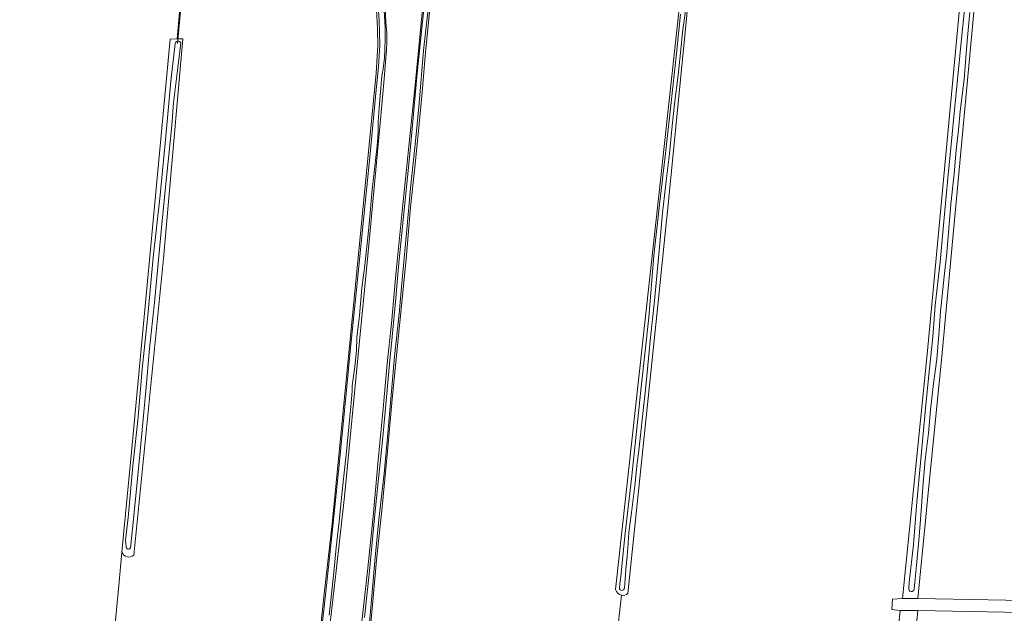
# Model space of a CAD drawing. Header units: metres. Extents: x 149984 to 156489, y 469398 to 478068.
# Tile 33 of 256: x 151924 to 152197, y 470759 to 470924. Entities that reach past the tile are written whole.
import ezdxf

# ---------------------------------------------------------------- set-up
doc = ezdxf.new("R2010")
doc.units = ezdxf.units.M
doc.header["$LTSCALE"] = 0.75
for name, color, linetype, lineweight in [('B-WE-GR-GRAS-GV', 252, 'Continuous', 13), ('B-WE-KW-KUNSTWERK_DUIKER-G', 6, 'Continuous', 18), ('B-WE-OG-TERREIN_ERF-GV', 252, 'Continuous', 18), ('B-WE-OG-TERREIN_OEVER-GV', 252, 'Continuous', 18), ('B-WE-OG-WATER-GV', 252, 'Continuous', 18), ('B-WE-OG-WATER_SLOOT-GV', 252, 'Continuous', 18)]:
    doc.layers.add(name, color=color, linetype=linetype, lineweight=lineweight)

msp = doc.modelspace()

# ---------------------------------------------------------------- linework, layer by layer
at = {"layer": 'B-WE-GR-GRAS-GV', "flags": 128}
for points in [[(152235.164, 471021.612), (152195.344, 471006.523), (152187.149, 471003.37), (152189.335, 470999.854), (152189.719, 471000), (152194.11, 471001.675), (152195.287, 470998.481), (152192.774, 470970.832), (152179.677, 470830.073), (152175.585, 470788.415), (152175.198, 470784.484), (152173.062, 470762.737), (152212.221, 470762.075)], [(152175.777, 470831.665), (152187.816, 470960.517), (152191.255, 470996.765), (152190.911, 470997.318), (152189.335, 470999.854), (152187.149, 471003.37), (152178.387, 471000), (152167.417, 470995.78), (152140.812, 470986.104), (152126.517, 470981.051), (152117.672, 470977.997), (152111.816, 470975.976), (152111.142, 470963.396), (152111.83, 470963.29), (152112.094, 470963.079), (152112.592, 470962.706), (152103.447, 470869.441), (152103.2, 470867.056), (152101.032, 470846.084), (152092.515, 470764.15)], [(152089.125, 470765.273), (152100.279, 470867.329), (152100.542, 470869.74), (152110.219, 470958.279), (152110.454, 470962.814), (152111.142, 470963.396), (152111.816, 470975.976)], [(152022.94, 470921.161), (152022.837, 470924.847), (152022.429, 470931.018), (152021.211, 470946.844), (152020.276, 470954.491), (152019.844, 470954.376), (152017.602, 470953.781), (151991.913, 470947.406), (151984.744, 470945.52), (151979.57, 470944.26), (151972.329, 470942.352), (151971.493, 470941.255), (151970.959, 470941.114), (151970.551, 470941.006), (151969.298, 470940.675), (151967.308, 470918.32), (151968.934, 470918.325), (151963.511, 470857.294), (151955.271, 470774.797)], [(151949.598, 470750.024), (151951.135, 470766.394), (151952.001, 470775.622), (151954.713, 470804.506), (151965.399, 470918.313), (151967.308, 470918.32), (151969.298, 470940.675), (151968.06, 470940.349), (151967.802, 470940.281), (151967.433, 470940.183), (151966.224, 470939.864), (151942.371, 470934.368), (151940.777, 470934.001), (151922.63, 470930.056)], [(152037.4, 470925.67), (152036.29, 470914.64), (152035.38, 470903.41), (152034.34, 470892.81), (152033.37, 470882.66), (152032.15, 470871.58), (152031.02, 470858.11), (152027.08, 470818.19), (152025.77, 470803.71), (152024.3, 470788.12), (152022.73, 470773.47), (152020.96, 470753.83)], [(151952.001, 470775.622), (151951.135, 470766.394), (151949.598, 470750.024), (151949.359, 470747.482), (151948.845, 470736.731), (151954.077, 470736.162), (151962.865, 470734.858), (151982.99, 470731.872), (151986.325, 470731.378), (152002.817, 470728.931), (152003.61, 470729.779), (152004.015, 470730.649), (152004.616, 470733.344), (152004.663, 470733.681), (152002.279, 470734.64), (152002.775, 470738.774), (152005.343, 470738.573), (152005.6, 470740.424), (152006.747, 470750.841), (152008.16, 470764.07), (152010.345, 470783.492), (152022.589, 470908.842), (152023.082, 470916.548), (152022.94, 470921.161)], [(152167.148, 470749.611), (152168.104, 470759.433), (152165.855, 470759.698), (152165.988, 470762.608), (152168.766, 470762.741), (152175.777, 470831.665)], [(152088.58, 470744.83), (152090.733, 470763.689)], [(152090.733, 470763.689), (152088.58, 470744.83)]]:
    msp.add_lwpolyline(points, dxfattribs=at)
at = {"layer": 'B-WE-GR-GRAS-GV'}
for points in [[(151955.271, 470774.797, -0.5251354), (151952.001, 470775.622)], [(152090.733, 470763.689, -0.2938977), (152089.125, 470765.273)], [(152092.515, 470764.15, -0.2329715), (152090.733, 470763.689)]]:
    msp.add_lwpolyline(points, format="xyb", dxfattribs=at)
at = {"layer": 'B-WE-GR-GRAS-GV', "flags": 128}
msp.add_lwpolyline([(152225.982, 470758.416), (152173.066, 470759.474), (152166.848, 470695.048), (152153.619, 470561.83), (152144.086, 470447.051), (152143.697, 470442.371), (152145.152, 470440.651), (152147.225, 470440.193), (152193.042, 470430.068), (152194.232, 470430.861), (152202.964, 470528.757), (152218.971, 470680.099)], close=True, dxfattribs=at)
at = {"layer": 'B-WE-KW-KUNSTWERK_DUIKER-G', "flags": 128}
msp.add_lwpolyline([(151969.752, 470941.879), (151967.407, 470917.086)], dxfattribs=at)
at = {"layer": 'B-WE-OG-TERREIN_ERF-GV', "flags": 128}
for points in [[(152018.371, 470753.886), (152020.212, 470770.383), (152021.762, 470785.608), (152023.188, 470801.202), (152024.584, 470815.613), (152025.675, 470828.094), (152026.865, 470839.233), (152028.101, 470852.857), (152029.865, 470870.448), (152031.738, 470889.329), (152033.302, 470904.515), (152035.101, 470922.744), (152036.741, 470939.945)], [(152024.97, 470929.7), (152025.28, 470922.95), (152025.53, 470919.91), (152025.59, 470918.69), (152025.55, 470917.21), (152025.47, 470915.37), (152024.82, 470907.29), (152024.03, 470897.88), (152020.17, 470857.15), (152018.17, 470836.25), (152013.8, 470791.1), (152011.49, 470770.46), (152008.46, 470743.96)], [(152447.417, 470758.084), (152403.363, 470758.878), (152399.528, 470758.813), (152368.175, 470759.342), (152364.803, 470759.413), (152363.134, 470759.448), (152299.639, 470760.594), (152298.738, 470760.618), (152294.858, 470760.723), (152229.903, 470761.649), (152225.582, 470761.811), (152212.221, 470762.075), (152173.062, 470762.737), (152168.766, 470762.741), (152165.988, 470762.608), (152165.855, 470759.698), (152168.104, 470759.433), (152173.066, 470759.474), (152225.982, 470758.416)]]:
    msp.add_lwpolyline(points, dxfattribs=at)
at = {"layer": 'B-WE-OG-TERREIN_OEVER-GV', "flags": 128}
for points in [[(152187.816, 470960.517), (152175.777, 470831.665), (152168.766, 470762.741), (152173.062, 470762.737), (152175.198, 470784.484), (152175.585, 470788.415), (152179.677, 470830.073), (152192.774, 470970.832)], [(152019.032, 470736.249), (152019.81, 470742.95), (152020.96, 470753.83), (152022.73, 470773.47), (152024.3, 470788.12), (152025.77, 470803.71), (152027.08, 470818.19), (152031.02, 470858.11), (152032.15, 470871.58), (152033.37, 470882.66), (152034.34, 470892.81), (152035.38, 470903.41), (152036.29, 470914.64), (152037.4, 470925.67), (152038.55, 470935.85), (152039.36, 470943.98), (152040.07, 470950), (152040.798, 470956.359), (152041.19, 470959.78), (152041.22, 470960.415), (152041.23, 470960.62), (152041.406, 470961.189), (152041.157, 470961.115), (152040.34, 470960.765)], [(152112.592, 470962.706), (152112.094, 470963.079), (152111.83, 470963.29), (152111.142, 470963.396), (152110.454, 470962.814), (152110.219, 470958.279), (152100.542, 470869.74), (152100.279, 470867.329), (152089.125, 470765.273)], [(152092.515, 470764.15), (152101.032, 470846.084), (152103.2, 470867.056), (152103.447, 470869.441), (152112.592, 470962.706)], [(152040.34, 470960.765), (152039.93, 470956.053), (152038.691, 470941.259), (152036.965, 470925.771), (152035.779, 470915.147), (152034.523, 470900.476), (152033.55, 470889.878), (152032.18, 470876.889), (152031.084, 470865.396), (152029.919, 470852.408), (152029.019, 470841.984), (152027.664, 470830.078), (152026.831, 470820.393), (152025.819, 470808.638), (152024.793, 470797.547), (152023.48, 470785.593), (152022.341, 470774.222), (152021.362, 470763.469), (152020.525, 470754.17), (152019.208, 470741.763), (152018.6, 470737.117)], [(152008.46, 470743.96), (152011.49, 470770.46), (152013.8, 470791.1), (152018.17, 470836.25), (152020.17, 470857.15), (152024.03, 470897.88), (152024.82, 470907.29), (152025.47, 470915.37), (152025.55, 470917.21), (152025.59, 470918.69), (152025.53, 470919.91), (152025.28, 470922.95), (152024.97, 470929.7), (152024.51, 470934.37), (152023.92, 470940.8), (152023.31, 470946.97), (152023.29, 470950.01), (152023.14, 470952.51), (152023.07, 470954.43), (152023.08, 470954.87), (152023.131, 470955.249), (152022.775, 470955.155), (152022.451, 470955.069)], [(152036.741, 470939.945), (152035.101, 470922.744), (152033.302, 470904.515), (152031.738, 470889.329), (152029.865, 470870.448), (152028.101, 470852.857), (152026.865, 470839.233), (152025.675, 470828.094), (152024.584, 470815.613), (152023.188, 470801.202), (152021.762, 470785.608), (152020.212, 470770.383), (152018.371, 470753.886)], [(152006.169, 470742.296), (152008.645, 470764.604), (152010.507, 470781.941), (152012.47, 470800.826), (152014.255, 470819.719), (152015.521, 470832.476), (152017.015, 470847.721), (152019.059, 470868.016), (152020.858, 470885.447), (152022.432, 470902.218), (152023.244, 470910.719), (152023.621, 470916.562), (152023.464, 470923.623), (152022.705, 470933.697)], [(152019.354, 470757.469), (152020.771, 470770.51), (152022.135, 470785.168), (152023.188, 470795.173), (152024.327, 470806.712), (152025.36, 470817.752), (152026.32, 470828.047), (152027.076, 470835.509), (152028.038, 470846.263), (152028.833, 470855.079), (152029.822, 470865.334), (152031.797, 470884.49), (152032.787, 470895.425), (152033.991, 470908.848), (152035.396, 470922.238), (152036.549, 470933.068)], [(152170.539, 470765.63), (152170.634, 470767.217), (152171.841, 470777.781), (152172.694, 470788.508), (152173.93, 470801.506), (152175.189, 470815.612), (152176.147, 470824.939), (152177.254, 470835.501), (152177.848, 470844.195), (152179.276, 470856.364), (152180.442, 470869.588), (152181.403, 470879.603), (152182.327, 470888.963), (152183.307, 470899.532), (152184.071, 470907.052), (152185.381, 470920.177), (152186.452, 470930.949)], [(152024.743, 470927.783), (152025.086, 470921.54), (152025.11, 470918.872), (152024.981, 470914.898), (152024.957, 470913.01), (152024.772, 470911.629), (152024.532, 470909.994), (152024.233, 470908.571), (152024.097, 470907.273), (152023.907, 470904.653), (152023.43, 470899.157), (152023.167, 470895.284), (152023.182, 470893.646), (152023.186, 470892.314), (152022.859, 470888.582), (152022.133, 470882.127), (152021.525, 470876.441), (152020.987, 470869.988), (152020.405, 470864.051), (152019.416, 470855.471), (152018.588, 470849.015), (152018.227, 470844.71), (152017.958, 470841.441), (152017.268, 470835.331), (152017.151, 470831.757), (152016.69, 470827.295), (152016.137, 470823.317), (152015.986, 470821.788), (152015.967, 470820.48), (152015.676, 470817.037), (152015.278, 470813.359), (152014.875, 470808.506), (152014.252, 470802.749), (152013.528, 470796.059), (152013.003, 470790.75), (152012.357, 470784.202), (152011.536, 470776.971), (152011.008, 470771.959), (152010.304, 470764.792), (152009.548, 470758.156)], [(152108.55, 470926.143), (152107.735, 470920.176), (152107.274, 470915.415), (152106.489, 470908.263), (152105.432, 470900.25), (152104.766, 470893.249), (152103.958, 470885.565), (152103.227, 470879.663), (152102.175, 470870.028), (152101.356, 470861.43), (152100.625, 470853.467), (152099.903, 470845.513), (152098.846, 470835.365), (152098.1, 470827.586), (152097.397, 470820.818), (152096.761, 470815.071), (152096.19, 470809.866), (152095.451, 470803.208), (152095.141, 470800.494), (152094.485, 470794.129), (152093.547, 470786.664), (152092.808, 470781.088), (152092.585, 470778.16), (152092.368, 470774.553), (152092.083, 470771.873), (152091.772, 470768.258), (152091.572, 470765.682)], [(152187.507, 470925.694), (152186.763, 470917.763), (152185.909, 470907.144), (152184.814, 470898.135), (152184.313, 470893.052), (152183.709, 470887.389), (152183.146, 470880.827), (152182.265, 470872.366), (152181.645, 470865.628), (152181.142, 470858.865), (152180.336, 470852.31), (152179.357, 470842.58), (152178.984, 470837.28), (152178.291, 470829.332), (152177.437, 470822.516), (152176.612, 470815.18), (152176.065, 470808.762), (152175.073, 470801.29), (152174.444, 470793.729), (152173.991, 470787.152), (152173.416, 470780.028), (152172.724, 470771.954), (152172.236, 470767.316), (152172.052, 470765.358)], [(152022.837, 470924.847), (152022.94, 470921.161), (152023.082, 470916.548), (152022.589, 470908.842), (152010.345, 470783.492), (152008.16, 470764.07), (152006.747, 470750.841)], [(152090.173, 470765.704), (152090.378, 470767.696), (152090.522, 470768.925), (152091.646, 470780.072), (152093.622, 470796.873), (152096.243, 470821.537), (152098.307, 470840.887), (152099.735, 470858.146), (152101.431, 470873.038), (152103.004, 470886.528), (152104.497, 470899.83), (152106.016, 470914.278), (152107.172, 470925.213)], [(151955.271, 470774.797), (151963.511, 470857.294), (151968.934, 470918.325), (151967.308, 470918.32), (151965.399, 470918.313), (151954.713, 470804.506), (151952.001, 470775.622)], [(151953.154, 470777.151), (151953.015, 470778.99), (151953.736, 470785.324), (151955.054, 470799.628), (151956.376, 470812.221), (151957.634, 470826.563), (151959.172, 470841.484), (151960.697, 470857.587), (151962.602, 470874.933), (151964.226, 470891.278), (151965.621, 470906.576), (151966.811, 470917.053)], [(151968.335, 470917.214), (151968.065, 470914.926), (151967.329, 470908.863), (151966.355, 470900.691), (151965.852, 470894.296), (151964.959, 470885.204), (151963.883, 470875.262), (151962.99, 470865.779), (151961.95, 470854.971), (151961.048, 470845.058), (151959.628, 470832.307), (151958.646, 470820.541), (151957.069, 470803.715), (151956.207, 470795.159), (151955.214, 470784.802), (151954.491, 470777.677), (151954.336, 470776.9)], [(152166.848, 470695.048), (152173.066, 470759.474), (152168.104, 470759.433), (152167.148, 470749.611)]]:
    msp.add_lwpolyline(points, dxfattribs=at)
at = {"layer": 'B-WE-OG-TERREIN_OEVER-GV'}
for points in [[(151966.811, 470917.053, -0.7580107), (151968.335, 470917.214)], [(151952.001, 470775.622, 0.5251354), (151955.271, 470774.797)], [(151954.336, 470776.9, -0.8860744), (151953.154, 470777.151)], [(152089.125, 470765.273, 0.2938977), (152090.733, 470763.689)], [(152091.572, 470765.682, -0.9635219), (152090.173, 470765.704)], [(152172.052, 470765.358, -0.9885411), (152170.539, 470765.63)], [(152090.733, 470763.689, 0.2329715), (152092.515, 470764.15)]]:
    msp.add_lwpolyline(points, format="xyb", dxfattribs=at)
at = {"layer": 'B-WE-OG-WATER-GV', "flags": 128}
for points in [[(152036.549, 470933.068), (152035.396, 470922.238), (152033.991, 470908.848), (152032.787, 470895.425), (152031.797, 470884.49), (152029.822, 470865.334), (152028.833, 470855.079), (152028.038, 470846.263), (152027.076, 470835.509), (152026.32, 470828.047), (152025.36, 470817.752), (152024.327, 470806.712), (152023.188, 470795.173), (152022.135, 470785.168), (152020.771, 470770.51), (152019.354, 470757.469)], [(152020.525, 470754.17), (152021.362, 470763.469), (152022.341, 470774.222), (152023.48, 470785.593), (152024.793, 470797.547), (152025.819, 470808.638), (152026.831, 470820.393), (152027.664, 470830.078), (152029.019, 470841.984), (152029.919, 470852.408), (152031.084, 470865.396), (152032.18, 470876.889), (152033.55, 470889.878), (152034.523, 470900.476), (152035.779, 470915.147), (152036.965, 470925.771)], [(152091.572, 470765.682), (152091.772, 470768.258), (152092.083, 470771.873), (152092.368, 470774.553), (152092.585, 470778.16), (152092.808, 470781.088), (152093.547, 470786.664), (152094.485, 470794.129), (152095.141, 470800.494), (152095.451, 470803.208), (152096.19, 470809.866), (152096.761, 470815.071), (152097.397, 470820.818), (152098.1, 470827.586), (152098.846, 470835.365), (152099.903, 470845.513), (152100.625, 470853.467), (152101.356, 470861.43), (152102.175, 470870.028), (152103.227, 470879.663), (152103.958, 470885.565), (152104.766, 470893.249), (152105.432, 470900.25), (152106.489, 470908.263), (152107.274, 470915.415), (152107.735, 470920.176), (152108.55, 470926.143)], [(152107.172, 470925.213), (152106.016, 470914.278), (152104.497, 470899.83), (152103.004, 470886.528), (152101.431, 470873.038), (152099.735, 470858.146), (152098.307, 470840.887), (152096.243, 470821.537), (152093.622, 470796.873), (152091.646, 470780.072), (152090.522, 470768.925), (152090.378, 470767.696), (152090.173, 470765.704)], [(151966.811, 470917.053), (151965.621, 470906.576), (151964.226, 470891.278), (151962.602, 470874.933), (151960.697, 470857.587), (151959.172, 470841.484), (151957.634, 470826.563), (151956.376, 470812.221), (151955.054, 470799.628), (151953.736, 470785.324), (151953.015, 470778.99), (151953.154, 470777.151)], [(151954.336, 470776.9), (151954.491, 470777.677), (151955.214, 470784.802), (151956.207, 470795.159), (151957.069, 470803.715), (151958.646, 470820.541), (151959.628, 470832.307), (151961.048, 470845.058), (151961.95, 470854.971), (151962.99, 470865.779), (151963.883, 470875.262), (151964.959, 470885.204), (151965.852, 470894.296), (151966.355, 470900.691), (151967.329, 470908.863), (151968.065, 470914.926), (151968.335, 470917.214)]]:
    msp.add_lwpolyline(points, dxfattribs=at)
at = {"layer": 'B-WE-OG-WATER-GV'}
for points in [[(151968.335, 470917.214, 0.7580107), (151966.811, 470917.053)], [(151953.154, 470777.151, 0.8860744), (151954.336, 470776.9)], [(152090.173, 470765.704, 0.9635219), (152091.572, 470765.682)]]:
    msp.add_lwpolyline(points, format="xyb", dxfattribs=at)
at = {"layer": 'B-WE-OG-WATER_SLOOT-GV', "flags": 128}
for points in [[(152022.451, 470955.069), (152020.777, 470954.624), (152021.857, 470944.534), (152022.705, 470933.697), (152023.464, 470923.623), (152023.621, 470916.562), (152023.244, 470910.719), (152022.432, 470902.218), (152020.858, 470885.447), (152019.059, 470868.016), (152017.015, 470847.721), (152015.521, 470832.476), (152014.255, 470819.719), (152012.47, 470800.826), (152010.507, 470781.941), (152008.645, 470764.604), (152006.169, 470742.296), (152005.653, 470738.443), (152004.995, 470733.524), (152004.846, 470732.412), (152004.503, 470730.696), (152003.6, 470729.054)], [(152186.452, 470930.949), (152185.381, 470920.177), (152184.071, 470907.052), (152183.307, 470899.532), (152182.327, 470888.963), (152181.403, 470879.603), (152180.442, 470869.588), (152179.276, 470856.364), (152177.848, 470844.195), (152177.254, 470835.501), (152176.147, 470824.939), (152175.189, 470815.612), (152173.93, 470801.506), (152172.694, 470788.508), (152171.841, 470777.781), (152170.634, 470767.217), (152170.539, 470765.63)], [(152009.548, 470758.156), (152010.304, 470764.792), (152011.008, 470771.959), (152011.536, 470776.971), (152012.357, 470784.202), (152013.003, 470790.75), (152013.528, 470796.059), (152014.252, 470802.749), (152014.875, 470808.506), (152015.278, 470813.359), (152015.676, 470817.037), (152015.967, 470820.48), (152015.986, 470821.788), (152016.137, 470823.317), (152016.69, 470827.295), (152017.151, 470831.757), (152017.268, 470835.331), (152017.958, 470841.441), (152018.227, 470844.71), (152018.588, 470849.015), (152019.416, 470855.471), (152020.405, 470864.051), (152020.987, 470869.988), (152021.525, 470876.441), (152022.133, 470882.127), (152022.859, 470888.582), (152023.186, 470892.314), (152023.182, 470893.646), (152023.167, 470895.284), (152023.43, 470899.157), (152023.907, 470904.653), (152024.097, 470907.273), (152024.233, 470908.571), (152024.532, 470909.994), (152024.772, 470911.629), (152024.957, 470913.01), (152024.981, 470914.898), (152025.11, 470918.872), (152025.086, 470921.54), (152024.743, 470927.783)], [(152172.052, 470765.358), (152172.236, 470767.316), (152172.724, 470771.954), (152173.416, 470780.028), (152173.991, 470787.152), (152174.444, 470793.729), (152175.073, 470801.29), (152176.065, 470808.762), (152176.612, 470815.18), (152177.437, 470822.516), (152178.291, 470829.332), (152178.984, 470837.28), (152179.357, 470842.58), (152180.336, 470852.31), (152181.142, 470858.865), (152181.645, 470865.628), (152182.265, 470872.366), (152183.146, 470880.827), (152183.709, 470887.389), (152184.313, 470893.052), (152184.814, 470898.135), (152185.909, 470907.144), (152186.763, 470917.763), (152187.507, 470925.694)]]:
    msp.add_lwpolyline(points, dxfattribs=at)
at = {"layer": 'B-WE-OG-WATER_SLOOT-GV'}
msp.add_lwpolyline([(152170.539, 470765.63, 0.9885411), (152172.052, 470765.358)], format="xyb", dxfattribs=at)

doc.saveas('drawing.dxf')
